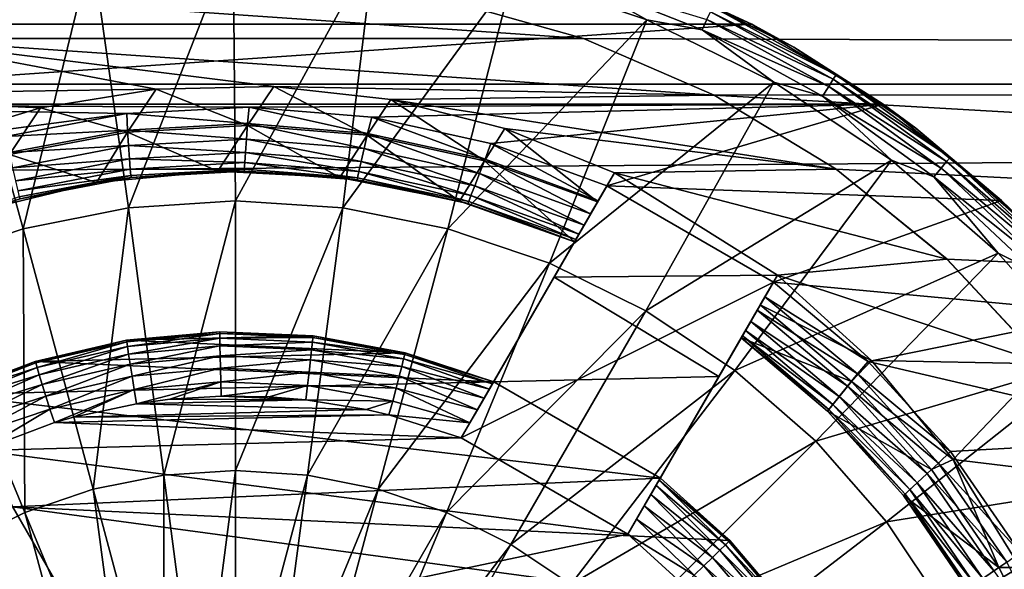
# Model space of a CAD drawing. Header units: metres. Extents: x -150 to 146, y -127 to 82.
# Tile 149 of 256: x 92.33 to 95.4, y 1.41 to 3.12. Entities that reach past the tile are written whole.
import ezdxf

# ---------------------------------------------------------------- set-up
doc = ezdxf.new("R2010")
doc.units = ezdxf.units.M
doc.layers.add('solid_ELLA_AP_WANNE_SW0001', color=7, linetype='CONTINUOUS')

msp = doc.modelspace()

# ---------------------------------------------------------------- linework, layer by layer
at = {"layer": 'solid_ELLA_AP_WANNE_SW0001'}
for points in [[(127.5, 4.845623, 22.48377), (-127.5, 4.845623, 22.48377), (-127.5, 2.92141, 22.813709)], [(127.5, 2.92141, 22.813709), (127.5, 4.845623, 22.48377), (-127.5, 2.92141, 22.813709)], [(127.5, 2.92141, -22.813709), (11.042191, 4.678637, -22.519112), (127.5, 4.845623, -22.48377)], [(127.5, 2.92141, -22.813709), (93.22084, 3.242488, -22.770294), (11.042191, 4.678637, -22.519112)], [(91.914833, 3.063482, -22.795065), (11.430765, 3.717098, -22.697647), (92.341255, 3.18254, -22.778749)], [(92.666168, 2.535707, -23.633198), (92.552261, 3.344318, -23.351336), (92.991936, 3.374148, -23.351336)], [(93, 2.557588, -23.633198), (92.666168, 2.535707, -23.633198), (92.991936, 3.374148, -23.351336)], [(93, 2.557588, -23.633198), (92.991936, 3.374148, -23.351336), (93.431755, 3.34642, -23.351336)], [(93.333832, 2.535707, -23.633198), (93, 2.557588, -23.633198), (93.431755, 3.34642, -23.351336)], [(93.333832, 2.535707, -23.633198), (93.431755, 3.34642, -23.351336), (93.864212, 3.261607, -23.351336)], [(92.338051, 2.47044, -23.633198), (92.120216, 3.257441, -23.351336), (92.552261, 3.344318, -23.351336)], [(92.666168, 2.535707, -23.633198), (92.338051, 2.47044, -23.633198), (92.552261, 3.344318, -23.351336)], [(94.173035, 3.297161, -23), (91.826965, 3.297161, -23), (91.390961, 3.108015, -23)], [(94.609032, 3.108016, -23), (94.173035, 3.297161, -23), (91.390961, 3.108015, -23)], [(94.329727, 3.237564, -23.165592), (94.173035, 3.297161, -23), (94.609032, 3.108016, -23)], [(92.338051, 2.47044, -23.633198), (92.021255, 2.362903, -23.633198), (92.120216, 3.257441, -23.351336)], [(93.661949, 2.47044, -23.633198), (93.333832, 2.535707, -23.633198), (93.864212, 3.261607, -23.351336)], [(93.661949, 2.47044, -23.633198), (93.864212, 3.261607, -23.351336), (94.281921, 3.121157, -23.351336)], [(94.055534, 3.248592, -23.328676), (94.281921, 3.121157, -23.351336), (93.864212, 3.261607, -23.351336)], [(127.5, 2.92141, -22.813709), (93.658722, 3.182544, -22.778749), (93.22084, 3.242488, -22.770294)], [(94.055534, 3.248592, -23.328676), (94.454369, 3.090683, -23.328676), (94.281921, 3.121157, -23.351336)], [(94.469368, 3.12257, -23.296721), (94.454369, 3.090683, -23.328676), (94.055534, 3.248592, -23.328676)], [(94.740334, 3.036648, -23.165592), (94.329727, 3.237564, -23.165592), (94.609032, 3.108016, -23)], [(94.487823, 3.161786, -23.21278), (94.329727, 3.237564, -23.165592), (94.740334, 3.036648, -23.165592)], [(91.914833, 3.063482, -22.795065), (92.341255, 3.18254, -22.778749), (91.91507, 3.063565, -22.099628)], [(94.08493, 3.063564, -22.099628), (91.91507, 3.063565, -22.099628), (92.341423, 3.182573, -22.082806)], [(92.341255, 3.18254, -22.778749), (92.341423, 3.182573, -22.082806), (91.91507, 3.063565, -22.099628)], [(94.08493, 3.063564, -22.099628), (92.341423, 3.182573, -22.082806), (93.658577, 3.182573, -22.082806)], [(93.658722, 3.182544, -22.778749), (94.08493, 3.063564, -22.099628), (93.658577, 3.182573, -22.082806)], [(93.658722, 3.182544, -22.778749), (94.085136, 3.06349, -22.795065), (94.08493, 3.063564, -22.099628)], [(127.5, 2.92141, -22.813709), (94.085136, 3.06349, -22.795065), (93.658722, 3.182544, -22.778749)], [(94.487823, 3.161786, -23.21278), (94.872368, 2.95038, -23.21278), (94.480736, 3.146727, -23.257345)], [(94.487823, 3.161786, -23.21278), (94.740334, 3.036648, -23.165592), (94.872368, 2.95038, -23.21278)], [(94.480736, 3.146727, -23.257345), (94.863449, 2.936328, -23.257345), (94.469368, 3.12257, -23.296721)], [(94.872368, 2.95038, -23.21278), (94.863449, 2.936328, -23.257345), (94.480736, 3.146727, -23.257345)], [(94.609032, 3.108016, -23), (91.390961, 3.108015, -23), (90.981079, 2.858467, -23)], [(95.018921, 2.858469, -23), (94.609032, 3.108016, -23), (90.981079, 2.858467, -23)], [(93.978745, 2.362903, -23.633198), (93.661949, 2.47044, -23.633198), (94.281921, 3.121157, -23.351336)], [(93.978745, 2.362903, -23.633198), (94.281921, 3.121157, -23.351336), (94.677765, 2.927465, -23.351336)], [(94.454369, 3.090683, -23.328676), (94.677765, 2.927465, -23.351336), (94.281921, 3.121157, -23.351336)], [(94.469368, 3.12257, -23.296721), (94.849144, 2.913787, -23.296721), (94.454369, 3.090683, -23.328676)], [(94.863449, 2.936328, -23.257345), (94.849144, 2.913787, -23.296721), (94.469368, 3.12257, -23.296721)], [(94.740334, 3.036648, -23.165592), (94.609032, 3.108016, -23), (95.018921, 2.858469, -23)], [(94.454369, 3.090683, -23.328676), (94.830261, 2.884032, -23.328676), (94.677765, 2.927465, -23.351336)], [(94.849144, 2.913787, -23.296721), (94.830261, 2.884032, -23.328676), (94.454369, 3.090683, -23.328676)], [(92.752098, 2.905285, -22.120995), (91.507896, 2.887235, -22.12336), (91.91507, 3.063565, -22.099628)], [(94.492104, 2.887234, -22.12336), (91.91507, 3.063565, -22.099628), (94.08493, 3.063564, -22.099628)], [(93.119011, 2.914069, -22.119839), (91.91507, 3.063565, -22.099628), (94.492104, 2.887234, -22.12336)], [(92.752098, 2.905285, -22.120995), (91.91507, 3.063565, -22.099628), (93.119011, 2.914069, -22.119839)], [(94.085136, 3.06349, -22.795065), (94.492104, 2.887234, -22.12336), (94.08493, 3.063564, -22.099628)], [(94.085136, 3.06349, -22.795065), (94.492317, 2.887126, -22.818075), (94.492104, 2.887234, -22.12336)], [(127.5, 2.92141, -22.813709), (94.492317, 2.887126, -22.818075), (94.085136, 3.06349, -22.795065)], [(95.121254, 2.783932, -23.165592), (94.740334, 3.036648, -23.165592), (95.018921, 2.858469, -23)], [(94.872368, 2.95038, -23.21278), (94.740334, 3.036648, -23.165592), (95.121254, 2.783932, -23.165592)], [(94.872368, 2.95038, -23.21278), (95.227386, 2.692446, -23.21278), (94.863449, 2.936328, -23.257345)], [(94.872368, 2.95038, -23.21278), (95.121254, 2.783932, -23.165592), (95.227386, 2.692446, -23.21278)], [(127.5, 2.92141, 22.813709), (-127.5, 2.92141, 22.813709), (-127.5, 0.976148, 22.979277)], [(127.5, 0.976148, 22.979277), (127.5, 2.92141, 22.813709), (-127.5, 0.976148, 22.979277)], [(94.278793, 2.214936, -23.633198), (93.978745, 2.362903, -23.633198), (94.677765, 2.927465, -23.351336)], [(94.278793, 2.214936, -23.633198), (94.677765, 2.927465, -23.351336), (95.044983, 2.683836, -23.351336)], [(127.5, 0.976148, -22.979277), (94.492317, 2.887126, -22.818075), (127.5, 2.92141, -22.813709)], [(94.830261, 2.884032, -23.328676), (95.044983, 2.683836, -23.351336), (94.677765, 2.927465, -23.351336)], [(94.863449, 2.936328, -23.257345), (95.216774, 2.679622, -23.257345), (94.849144, 2.913787, -23.296721)], [(95.227386, 2.692446, -23.21278), (95.216774, 2.679622, -23.257345), (94.863449, 2.936328, -23.257345)], [(92.391632, 2.847113, -22.128557), (91.507896, 2.887235, -22.12336), (92.752098, 2.905285, -22.120995)], [(92.04438, 2.741926, -22.141836), (91.507896, 2.887235, -22.12336), (92.391632, 2.847113, -22.128557)], [(92.391632, 2.847113, -22.128557), (92.752098, 2.905285, -22.120995), (92.663101, 2.771582, -22.315573)], [(92.752098, 2.905285, -22.120995), (93.037003, 2.791738, -22.315573), (92.663101, 2.771582, -22.315573)], [(92.752098, 2.905285, -22.120995), (93.119011, 2.914069, -22.119839), (93.037003, 2.791738, -22.315573)], [(93.119011, 2.914069, -22.119839), (93.410248, 2.761679, -22.315573), (93.037003, 2.791738, -22.315573)], [(93.119011, 2.914069, -22.119839), (94.492104, 2.887234, -22.12336), (93.483925, 2.872829, -22.125233)], [(93.119011, 2.914069, -22.119839), (93.483925, 2.872829, -22.125233), (93.410248, 2.761679, -22.315573)], [(93.483925, 2.872829, -22.125233), (94.492104, 2.887234, -22.12336), (94.872276, 2.656519, -22.152248)], [(94.492317, 2.887126, -22.818075), (94.872276, 2.656519, -22.152248), (94.492104, 2.887234, -22.12336)], [(94.492317, 2.887126, -22.818075), (94.872444, 2.656396, -22.846087), (94.872276, 2.656519, -22.152248)], [(127.5, 0.976148, -22.979277), (94.872444, 2.656396, -22.846087), (94.492317, 2.887126, -22.818075)], [(94.849144, 2.913787, -23.296721), (95.19976, 2.659051, -23.296721), (94.830261, 2.884032, -23.328676)], [(95.216774, 2.679622, -23.257345), (95.19976, 2.659051, -23.296721), (94.849144, 2.913787, -23.296721)], [(92.660683, 2.829576, -23), (90.981079, 2.858467, -23), (90.611946, 2.558599, -23)], [(93.042244, 2.849536, -23), (95.018921, 2.858469, -23), (90.981079, 2.858467, -23)], [(92.660683, 2.829576, -23), (93.042244, 2.849536, -23), (90.981079, 2.858467, -23)], [(93.042244, 2.849536, -23), (93.425171, 2.81804, -23), (95.018921, 2.858469, -23)], [(93.483925, 2.872829, -22.125233), (93.776108, 2.681945, -22.315573), (93.410248, 2.761679, -22.315573)], [(93.425171, 2.81804, -23), (93.796257, 2.736394, -23), (95.018921, 2.858469, -23)], [(93.483925, 2.872829, -22.125233), (94.872276, 2.656519, -22.152248), (93.839592, 2.782857, -22.13673)], [(93.483925, 2.872829, -22.125233), (93.839592, 2.782857, -22.13673), (93.776108, 2.681945, -22.315573)], [(93.796257, 2.736394, -23), (94.157272, 2.60446, -23), (95.018921, 2.858469, -23)], [(94.157272, 2.60446, -23), (95.388046, 2.558602, -23), (95.018921, 2.858469, -23)], [(94.830261, 2.884032, -23.328676), (95.177292, 2.631897, -23.328676), (95.044983, 2.683836, -23.351336)], [(95.19976, 2.659051, -23.296721), (95.177292, 2.631897, -23.328676), (94.830261, 2.884032, -23.328676)], [(95.121254, 2.783932, -23.165592), (95.018921, 2.858469, -23), (95.388046, 2.558602, -23)], [(92.283127, 2.758299, -23), (92.660683, 2.829576, -23), (90.611946, 2.558599, -23)], [(92.04438, 2.741926, -22.141836), (92.391632, 2.847113, -22.128557), (92.29525, 2.701574, -22.315573)], [(92.662613, 2.777822, -22.993185), (92.660683, 2.829576, -23), (92.283127, 2.758299, -23)], [(92.391632, 2.847113, -22.128557), (92.663101, 2.771582, -22.315573), (92.29525, 2.701574, -22.315573)], [(93.03743, 2.797986, -22.993185), (93.042244, 2.849536, -23), (92.660683, 2.829576, -23)], [(93.03743, 2.797986, -22.993185), (92.660683, 2.829576, -23), (92.662613, 2.777822, -22.993185)], [(93.411583, 2.767802, -22.993185), (93.042244, 2.849536, -23), (93.03743, 2.797986, -22.993185)], [(93.411583, 2.767802, -22.993185), (93.425171, 2.81804, -23), (93.042244, 2.849536, -23)], [(93.03743, 2.797986, -22.993185), (92.662613, 2.777822, -22.993185), (93.033928, 2.749745, -22.973179)], [(93.03743, 2.797986, -22.993185), (93.033928, 2.749745, -22.973179), (93.40094, 2.720569, -22.973179)], [(93.411583, 2.767802, -22.993185), (93.03743, 2.797986, -22.993185), (93.40094, 2.720569, -22.973179)], [(93.77832, 2.687813, -22.993185), (93.425171, 2.81804, -23), (93.411583, 2.767802, -22.993185)], [(93.77832, 2.687813, -22.993185), (93.796257, 2.736394, -23), (93.425171, 2.81804, -23)], [(92.662613, 2.777822, -22.993185), (92.283127, 2.758299, -23), (92.293861, 2.707672, -22.993185)], [(92.662613, 2.777822, -22.993185), (92.293861, 2.707672, -22.993185), (92.666298, 2.729633, -22.973179)], [(92.663101, 2.771582, -22.315573), (92.566055, 2.614229, -22.5), (92.29525, 2.701574, -22.315573)], [(92.663101, 2.771582, -22.315573), (92.944786, 2.649425, -22.5), (92.566055, 2.614229, -22.5)], [(92.662613, 2.777822, -22.993185), (92.666298, 2.729633, -22.973179), (93.033928, 2.749745, -22.973179)], [(93.037003, 2.791738, -22.315573), (92.944786, 2.649425, -22.5), (92.663101, 2.771582, -22.315573)], [(93.037003, 2.791738, -22.315573), (93.324661, 2.630037, -22.5), (92.944786, 2.649425, -22.5)], [(93.410248, 2.761679, -22.315573), (93.324661, 2.630037, -22.5), (93.037003, 2.791738, -22.315573)], [(93.411583, 2.767802, -22.993185), (93.40094, 2.720569, -22.973179), (93.760773, 2.642627, -22.973179)], [(93.77832, 2.687813, -22.993185), (93.411583, 2.767802, -22.993185), (93.760773, 2.642627, -22.973179)], [(93.839592, 2.782857, -22.13673), (94.128128, 2.553981, -22.315508), (93.776108, 2.681945, -22.315573)], [(93.839592, 2.782857, -22.13673), (94.872276, 2.656519, -22.152248), (94.180786, 2.645184, -22.153603)], [(93.839592, 2.782857, -22.13673), (94.180786, 2.645184, -22.153603), (94.128128, 2.553981, -22.315508)], [(95.465988, 2.483727, -23.165592), (95.121254, 2.783932, -23.165592), (95.388046, 2.558602, -23)], [(95.227386, 2.692446, -23.21278), (95.121254, 2.783932, -23.165592), (95.465988, 2.483727, -23.165592)], [(93.033928, 2.749745, -22.973179), (92.666298, 2.729633, -22.973179), (93.03083, 2.708329, -22.941347)], [(93.033928, 2.749745, -22.973179), (93.03083, 2.708329, -22.941347), (93.391701, 2.680031, -22.941347)], [(93.40094, 2.720569, -22.973179), (93.033928, 2.749745, -22.973179), (93.391701, 2.680031, -22.941347)], [(93.410248, 2.761679, -22.315573), (93.697853, 2.556462, -22.5), (93.324661, 2.630037, -22.5)], [(93.776108, 2.681945, -22.315573), (93.697853, 2.556462, -22.5), (93.410248, 2.761679, -22.315573)], [(94.130447, 2.557996, -22.992371), (93.796257, 2.736394, -23), (93.77832, 2.687813, -22.993185)], [(94.130447, 2.557996, -22.992371), (94.157272, 2.60446, -23), (93.796257, 2.736394, -23)], [(92.29525, 2.701574, -22.315573), (92.566055, 2.614229, -22.5), (92.196266, 2.525175, -22.5)], [(92.293861, 2.707672, -22.993185), (92.304657, 2.660592, -22.973179), (92.666298, 2.729633, -22.973179)], [(92.666298, 2.729633, -22.973179), (92.304657, 2.660592, -22.973179), (92.669403, 2.688253, -22.941347)], [(92.666298, 2.729633, -22.973179), (92.669403, 2.688253, -22.941347), (93.03083, 2.708329, -22.941347)], [(93.03083, 2.708329, -22.941347), (92.669403, 2.688253, -22.941347), (93.028427, 2.676565, -22.899864)], [(93.03083, 2.708329, -22.941347), (93.028427, 2.676565, -22.899864), (93.384583, 2.648945, -22.899864)], [(93.391701, 2.680031, -22.941347), (93.03083, 2.708329, -22.941347), (93.384583, 2.648945, -22.899864)], [(93.40094, 2.720569, -22.973179), (93.391701, 2.680031, -22.941347), (93.745575, 2.603865, -22.941347)], [(93.760773, 2.642627, -22.973179), (93.40094, 2.720569, -22.973179), (93.745575, 2.603865, -22.941347)], [(92.304657, 2.660592, -22.973179), (92.313889, 2.620162, -22.941347), (92.669403, 2.688253, -22.941347)], [(92.669403, 2.688253, -22.941347), (92.313889, 2.620162, -22.941347), (92.671768, 2.656516, -22.899864)], [(92.669403, 2.688253, -22.941347), (92.671768, 2.656516, -22.899864), (93.028427, 2.676565, -22.899864)], [(93.028427, 2.676565, -22.899864), (92.671768, 2.656516, -22.899864), (93.026993, 2.656624, -22.851561)], [(93.028427, 2.676565, -22.899864), (93.026993, 2.656624, -22.851561), (93.380203, 2.629415, -22.851561)], [(93.384583, 2.648945, -22.899864), (93.028427, 2.676565, -22.899864), (93.380203, 2.629415, -22.851561)], [(93.391701, 2.680031, -22.941347), (93.384583, 2.648945, -22.899864), (93.733887, 2.574145, -22.899864)], [(93.745575, 2.603865, -22.941347), (93.391701, 2.680031, -22.941347), (93.733887, 2.574145, -22.899864)], [(93.776108, 2.681945, -22.315573), (94.056671, 2.430214, -22.49995), (93.697853, 2.556462, -22.5)], [(93.77832, 2.687813, -22.993185), (93.760773, 2.642627, -22.973179), (94.106956, 2.517308, -22.973173)], [(93.776108, 2.681945, -22.315573), (94.128128, 2.553981, -22.315508), (94.056671, 2.430214, -22.49995)], [(94.130447, 2.557996, -22.992371), (93.77832, 2.687813, -22.993185), (94.106956, 2.517308, -22.973173)], [(94.556961, 2.029071, -23.633198), (94.278793, 2.214936, -23.633198), (95.044983, 2.683836, -23.351336)], [(94.556961, 2.029071, -23.633198), (95.044983, 2.683836, -23.351336), (95.377327, 2.394424, -23.351336)], [(95.177292, 2.631897, -23.328676), (95.377327, 2.394424, -23.351336), (95.044983, 2.683836, -23.351336)], [(95.216774, 2.679622, -23.257345), (95.535141, 2.380657, -23.257345), (95.19976, 2.659051, -23.296721)], [(95.227386, 2.692446, -23.21278), (95.547272, 2.39205, -23.21278), (95.216774, 2.679622, -23.257345)], [(95.547272, 2.39205, -23.21278), (95.535141, 2.380657, -23.257345), (95.216774, 2.679622, -23.257345)], [(95.227386, 2.692446, -23.21278), (95.465988, 2.483727, -23.165592), (95.547272, 2.39205, -23.21278)], [(92.313889, 2.620162, -22.941347), (92.320953, 2.589152, -22.899864), (92.671768, 2.656516, -22.899864)], [(92.671768, 2.656516, -22.899864), (92.320953, 2.589152, -22.899864), (92.673309, 2.636598, -22.851561)], [(92.566055, 2.614229, -22.5), (92.944786, 2.649425, -22.5), (92.675163, 2.630016, -22.799999)], [(92.671768, 2.656516, -22.899864), (92.673309, 2.636598, -22.851561), (93.026993, 2.656624, -22.851561)], [(93.026993, 2.656624, -22.851561), (92.673309, 2.636598, -22.851561), (92.675163, 2.630016, -22.799999)], [(93.026993, 2.656624, -22.851561), (92.675163, 2.630016, -22.799999), (93.027481, 2.649858, -22.799999)], [(92.944786, 2.649425, -22.5), (93.027481, 2.649858, -22.799999), (92.675163, 2.630016, -22.799999)], [(92.944786, 2.649425, -22.5), (93.324661, 2.630037, -22.5), (93.027481, 2.649858, -22.799999)], [(93.380203, 2.629415, -22.851561), (93.026993, 2.656624, -22.851561), (93.027481, 2.649858, -22.799999)], [(93.380203, 2.629415, -22.851561), (93.027481, 2.649858, -22.799999), (93.379311, 2.622713, -22.799999)], [(93.324661, 2.630037, -22.5), (93.379311, 2.622713, -22.799999), (93.027481, 2.649858, -22.799999)], [(93.384583, 2.648945, -22.899864), (93.380203, 2.629415, -22.851561), (93.726654, 2.555455, -22.851561)], [(93.733887, 2.574145, -22.899864), (93.384583, 2.648945, -22.899864), (93.726654, 2.555455, -22.851561)], [(93.760773, 2.642627, -22.973179), (93.745575, 2.603865, -22.941347), (94.086243, 2.481425, -22.941114)], [(94.106956, 2.517308, -22.973173), (93.760773, 2.642627, -22.973179), (94.086243, 2.481425, -22.941114)], [(94.128128, 2.553981, -22.315508), (94.180786, 2.645184, -22.153603), (93.992905, 2.319756, -22.190039)], [(94.689507, 2.326305, -22.189354), (93.992905, 2.319756, -22.190039), (94.180786, 2.645184, -22.153603)], [(94.180786, 2.645184, -22.153603), (94.872276, 2.656519, -22.152248), (95.21788, 2.375608, -22.184126)], [(94.689507, 2.326305, -22.189354), (94.180786, 2.645184, -22.153603), (95.21788, 2.375608, -22.184126)], [(94.872444, 2.656396, -22.846087), (95.21788, 2.375608, -22.184126), (94.872276, 2.656519, -22.152248)], [(94.872444, 2.656396, -22.846087), (95.217972, 2.375521, -22.876991), (95.21788, 2.375608, -22.184126)], [(127.5, 0.976148, -22.979277), (95.217972, 2.375521, -22.876991), (94.872444, 2.656396, -22.846087)], [(95.19976, 2.659051, -23.296721), (95.515678, 2.362381, -23.296721), (95.177292, 2.631897, -23.328676)], [(95.535141, 2.380657, -23.257345), (95.515678, 2.362381, -23.296721), (95.19976, 2.659051, -23.296721)], [(92.196266, 2.525175, -22.5), (92.566055, 2.614229, -22.5), (92.328606, 2.563539, -22.799999)], [(92.320953, 2.589152, -22.899864), (92.325424, 2.569694, -22.851561), (92.673309, 2.636598, -22.851561)], [(92.673309, 2.636598, -22.851561), (92.325424, 2.569694, -22.851561), (92.328606, 2.563539, -22.799999)], [(92.673309, 2.636598, -22.851561), (92.328606, 2.563539, -22.799999), (92.675163, 2.630016, -22.799999)], [(92.566055, 2.614229, -22.5), (92.675163, 2.630016, -22.799999), (92.328606, 2.563539, -22.799999)], [(93.324661, 2.630037, -22.5), (93.697853, 2.556462, -22.5), (93.379311, 2.622713, -22.799999)], [(93.380203, 2.629415, -22.851561), (93.379311, 2.622713, -22.799999), (93.724419, 2.549062, -22.799999)], [(93.697853, 2.556462, -22.5), (93.724419, 2.549062, -22.799999), (93.379311, 2.622713, -22.799999)], [(93.726654, 2.555455, -22.851561), (93.380203, 2.629415, -22.851561), (93.724419, 2.549062, -22.799999)], [(95.177292, 2.631897, -23.328676), (95.48999, 2.338257, -23.328676), (95.377327, 2.394424, -23.351336)], [(95.515678, 2.362381, -23.296721), (95.48999, 2.338257, -23.328676), (95.177292, 2.631897, -23.328676)], [(94.676888, 2.30446, -23), (94.157272, 2.60446, -23), (93.703583, 1.818645, -23)], [(93.730736, 1.865666, -22.992252), (93.703583, 1.818645, -23), (94.157272, 2.60446, -23)], [(93.754395, 1.906653, -22.972931), (93.730736, 1.865666, -22.992252), (94.157272, 2.60446, -23)], [(93.745575, 2.603865, -22.941347), (93.733887, 2.574145, -22.899864), (94.070114, 2.453496, -22.899857)], [(94.086243, 2.481425, -22.941114), (93.745575, 2.603865, -22.941347), (94.070114, 2.453496, -22.899857)], [(93.775169, 1.942636, -22.940779), (93.754395, 1.906653, -22.972931), (94.157272, 2.60446, -23)], [(93.791267, 1.970522, -22.899565), (93.775169, 1.942636, -22.940779), (94.157272, 2.60446, -23)], [(93.791267, 1.970522, -22.899565), (94.157272, 2.60446, -23), (94.130447, 2.557996, -22.992371)], [(94.676888, 2.30446, -23), (95.388046, 2.558602, -23), (94.157272, 2.60446, -23)], [(92.325424, 2.569694, -22.851561), (91.993958, 2.451607, -22.799999), (92.328606, 2.563539, -22.799999)], [(92.196266, 2.525175, -22.5), (92.328606, 2.563539, -22.799999), (91.993958, 2.451607, -22.799999)], [(92.775871, 1.702433, -23.836525), (92.666168, 2.535707, -23.633198), (93, 2.557588, -23.633198)], [(93, 1.717123, -23.836525), (92.775871, 1.702433, -23.836525), (93, 2.557588, -23.633198)], [(93, 1.717123, -23.836525), (93, 2.557588, -23.633198), (93.333832, 2.535707, -23.633198)], [(93.697853, 2.556462, -22.5), (94.056671, 2.430214, -22.49995), (93.724419, 2.549062, -22.799999)], [(93.726654, 2.555455, -22.851561), (93.724419, 2.549062, -22.799999), (94.056671, 2.430214, -22.799999)], [(94.056671, 2.430214, -22.49995), (94.056671, 2.430214, -22.799999), (93.724419, 2.549062, -22.799999)], [(93.733887, 2.574145, -22.899864), (93.726654, 2.555455, -22.851561), (94.060455, 2.436758, -22.853153)], [(94.060455, 2.436758, -22.853153), (93.726654, 2.555455, -22.851561), (94.056671, 2.430214, -22.799999)], [(94.070114, 2.453496, -22.899857), (93.733887, 2.574145, -22.899864), (94.060455, 2.436758, -22.853153)], [(93.800911, 1.987212, -22.853056), (93.791267, 1.970522, -22.899565), (94.130447, 2.557996, -22.992371)], [(93.804672, 1.993739, -22.799999), (93.800911, 1.987212, -22.853056), (94.130447, 2.557996, -22.992371)], [(93.804672, 1.993739, -22.799999), (94.130447, 2.557996, -22.992371), (94.106956, 2.517308, -22.973173)], [(94.128128, 2.553981, -22.315508), (93.992905, 2.319756, -22.190039), (94.056671, 2.430214, -22.49995)], [(94.676888, 2.30446, -23), (95.715073, 2.207923, -23), (95.388046, 2.558602, -23)], [(95.465988, 2.483727, -23.165592), (95.388046, 2.558602, -23), (95.715073, 2.207923, -23)], [(92.555573, 1.658613, -23.836525), (92.338051, 2.47044, -23.633198), (92.666168, 2.535707, -23.633198)], [(92.775871, 1.702433, -23.836525), (92.555573, 1.658613, -23.836525), (92.666168, 2.535707, -23.633198)], [(93.224129, 1.702433, -23.836525), (93, 1.717123, -23.836525), (93.333832, 2.535707, -23.633198)], [(93.224129, 1.702433, -23.836525), (93.333832, 2.535707, -23.633198), (93.661949, 2.47044, -23.633198)], [(93.804672, 1.993739, -22.799999), (94.106956, 2.517308, -22.973173), (94.086243, 2.481425, -22.941114)], [(92.342888, 1.586415, -23.836525), (92.021255, 2.362903, -23.633198), (92.338051, 2.47044, -23.633198)], [(92.555573, 1.658613, -23.836525), (92.342888, 1.586415, -23.836525), (92.338051, 2.47044, -23.633198)], [(93.444427, 1.658613, -23.836525), (93.224129, 1.702433, -23.836525), (93.661949, 2.47044, -23.633198)], [(93.444427, 1.658613, -23.836525), (93.661949, 2.47044, -23.633198), (93.978745, 2.362903, -23.633198)], [(93.804672, 1.993739, -22.799999), (94.086243, 2.481425, -22.941114), (94.070114, 2.453496, -22.899857)], [(93.804672, 1.993739, -22.221703), (94.070114, 2.453496, -22.899857), (94.060455, 2.436758, -22.853153)], [(94.070114, 2.453496, -22.899857), (93.804672, 1.993739, -22.221703), (93.804672, 1.993739, -22.799999)], [(93.992905, 2.319756, -22.190039), (93.804672, 1.993739, -22.221703), (94.060455, 2.436758, -22.853153)], [(93.992905, 2.319756, -22.190039), (94.060455, 2.436758, -22.853153), (94.056671, 2.430214, -22.799999)], [(93.992905, 2.319756, -22.190039), (94.056671, 2.430214, -22.799999), (94.056671, 2.430214, -22.49995)], [(94.808487, 1.808488, -23.633198), (94.556961, 2.029071, -23.633198), (95.377327, 2.394424, -23.351336)], [(94.808487, 1.808488, -23.633198), (95.377327, 2.394424, -23.351336), (95.669113, 2.064168, -23.351336)], [(95.48999, 2.338257, -23.328676), (95.669113, 2.064168, -23.351336), (95.377327, 2.394424, -23.351336)], [(94.689507, 2.326305, -22.189354), (95.21788, 2.375608, -22.184126), (95.521942, 2.049952, -22.216587)], [(95.521919, 2.049977, -22.908461), (95.521942, 2.049952, -22.216587), (95.21788, 2.375608, -22.184126)], [(95.217972, 2.375521, -22.876991), (95.521919, 2.049977, -22.908461), (95.21788, 2.375608, -22.184126)], [(127.5, 0.976148, -22.979277), (95.521919, 2.049977, -22.908461), (95.217972, 2.375521, -22.876991)], [(92.342888, 1.586415, -23.836525), (92.141441, 1.487072, -23.836525), (92.021255, 2.362903, -23.633198)], [(93.657112, 1.586415, -23.836525), (93.444427, 1.658613, -23.836525), (93.978745, 2.362903, -23.633198)], [(93.657112, 1.586415, -23.836525), (93.978745, 2.362903, -23.633198), (94.278793, 2.214936, -23.633198)], [(94.223198, 1.518645, -23), (94.676888, 2.30446, -23), (93.703583, 1.818645, -23)], [(94.507034, 2.010257, -22.220215), (93.804672, 1.993739, -22.221703), (93.992905, 2.319756, -22.190039)], [(94.507034, 2.010257, -22.220215), (93.992905, 2.319756, -22.190039), (94.689507, 2.326305, -22.189354)], [(94.650063, 2.257996, -22.992371), (94.676888, 2.30446, -23), (94.223198, 1.518645, -23)], [(94.507034, 2.010257, -22.220215), (94.689507, 2.326305, -22.189354), (94.576286, 2.130213, -22.499966)], [(94.689507, 2.326305, -22.189354), (94.635788, 2.233274, -22.348845), (94.576286, 2.130213, -22.499966)], [(94.982162, 2.059804, -22.215677), (94.635788, 2.233274, -22.348845), (94.689507, 2.326305, -22.189354)], [(94.650063, 2.257996, -22.992371), (94.97258, 2.056674, -23), (94.676888, 2.30446, -23)], [(94.676888, 2.30446, -23), (94.97258, 2.056674, -23), (95.715073, 2.207923, -23)], [(94.982162, 2.059804, -22.215677), (94.689507, 2.326305, -22.189354), (95.521942, 2.049952, -22.216587)], [(94.650063, 2.257996, -22.992371), (94.223198, 1.518645, -23), (94.626572, 2.217308, -22.973173)], [(94.938553, 2.017955, -22.993185), (94.650063, 2.257996, -22.992371), (94.626572, 2.217308, -22.973173)], [(94.938553, 2.017955, -22.993185), (94.97258, 2.056674, -23), (94.650063, 2.257996, -22.992371)], [(93.858559, 1.487072, -23.836525), (93.657112, 1.586415, -23.836525), (94.278793, 2.214936, -23.633198)], [(93.858559, 1.487072, -23.836525), (94.278793, 2.214936, -23.633198), (94.556961, 2.029071, -23.633198)], [(94.626572, 2.217308, -22.973173), (94.223198, 1.518645, -23), (94.605858, 2.181425, -22.941114)], [(94.91967, 1.994537, -22.348852), (94.576286, 2.130213, -22.499966), (94.635788, 2.233274, -22.348845)], [(94.908195, 1.98016, -22.973179), (94.626572, 2.217308, -22.973173), (94.605858, 2.181425, -22.941114)], [(94.938553, 2.017955, -22.993185), (94.626572, 2.217308, -22.973173), (94.908195, 1.98016, -22.973179)], [(94.982162, 2.059804, -22.215677), (94.91967, 1.994537, -22.348852), (94.635788, 2.233274, -22.348845)], [(94.605858, 2.181425, -22.941114), (94.223198, 1.518645, -23), (94.589729, 2.153496, -22.899857)], [(94.882225, 1.947621, -22.941347), (94.605858, 2.181425, -22.941114), (94.589729, 2.153496, -22.899857)], [(94.908195, 1.98016, -22.973179), (94.605858, 2.181425, -22.941114), (94.882225, 1.947621, -22.941347)], [(94.97258, 2.056674, -23), (95.989975, 1.819252, -23), (95.715073, 2.207923, -23)], [(92.949867, 2.149415, -22.207186), (92.659538, 2.122872, -22.20974), (92.659683, 2.122895, -22.799999)], [(93.241043, 2.136446, -22.208437), (92.659538, 2.122872, -22.20974), (92.949867, 2.149415, -22.207186)], [(92.950241, 2.149424, -22.799999), (92.659683, 2.122895, -22.799999), (92.660477, 2.117944, -22.844503)], [(92.949867, 2.149415, -22.207186), (92.659683, 2.122895, -22.799999), (92.950241, 2.149424, -22.799999)], [(92.950356, 2.144411, -22.844503), (92.950241, 2.149424, -22.799999), (92.660477, 2.117944, -22.844503)], [(93.241043, 2.136446, -22.208437), (92.949867, 2.149415, -22.207186), (92.950241, 2.149424, -22.799999)], [(93.241714, 2.136369, -22.799999), (92.950241, 2.149424, -22.799999), (92.950356, 2.144411, -22.844503)], [(93.241043, 2.136446, -22.208437), (92.950241, 2.149424, -22.799999), (93.241714, 2.136369, -22.799999)], [(94.250351, 1.565667, -22.992252), (94.589729, 2.153496, -22.899857), (94.223198, 1.518645, -23)], [(94.250351, 1.565667, -22.992252), (94.58007, 2.136758, -22.853151), (94.589729, 2.153496, -22.899857)], [(94.862328, 1.922637, -22.899864), (94.589729, 2.153496, -22.899857), (94.58007, 2.136758, -22.853151)], [(94.882225, 1.947621, -22.941347), (94.589729, 2.153496, -22.899857), (94.862328, 1.922637, -22.899864)], [(92.659683, 2.122895, -22.799999), (92.375389, 2.057271, -22.799999), (92.376846, 2.052473, -22.844503)], [(92.375404, 2.057274, -22.215912), (92.375389, 2.057271, -22.799999), (92.659683, 2.122895, -22.799999)], [(92.659538, 2.122872, -22.20974), (92.375404, 2.057274, -22.215912), (92.659683, 2.122895, -22.799999)], [(93.527725, 2.084227, -22.213398), (92.375404, 2.057274, -22.215912), (92.659538, 2.122872, -22.20974)], [(92.660477, 2.117944, -22.844503), (92.659683, 2.122895, -22.799999), (92.376846, 2.052473, -22.844503)], [(93.527725, 2.084227, -22.213398), (92.659538, 2.122872, -22.20974), (93.241043, 2.136446, -22.208437)], [(92.950356, 2.144411, -22.844503), (92.660477, 2.117944, -22.844503), (92.662819, 2.103339, -22.886776)], [(92.950699, 2.129623, -22.886776), (92.950356, 2.144411, -22.844503), (92.662819, 2.103339, -22.886776)], [(92.950699, 2.129623, -22.886776), (92.662819, 2.103339, -22.886776), (92.666588, 2.079812, -22.924698)], [(92.951248, 2.105802, -22.924698), (92.950699, 2.129623, -22.886776), (92.666588, 2.079812, -22.924698)], [(93.24115, 2.131387, -22.844503), (92.950356, 2.144411, -22.844503), (92.950699, 2.129623, -22.886776)], [(93.24115, 2.131387, -22.844503), (93.241714, 2.136369, -22.799999), (92.950356, 2.144411, -22.844503)], [(93.239487, 2.116688, -22.886776), (93.24115, 2.131387, -22.844503), (92.950699, 2.129623, -22.886776)], [(93.239487, 2.116688, -22.886776), (92.950699, 2.129623, -22.886776), (92.951248, 2.105802, -22.924698)], [(93.527512, 2.07911, -22.844503), (93.24115, 2.131387, -22.844503), (93.239487, 2.116688, -22.886776)], [(93.527725, 2.084227, -22.213398), (93.241043, 2.136446, -22.208437), (93.241714, 2.136369, -22.799999)], [(93.52874, 2.08397, -22.799999), (93.241714, 2.136369, -22.799999), (93.24115, 2.131387, -22.844503)], [(93.527512, 2.07911, -22.844503), (93.52874, 2.08397, -22.799999), (93.24115, 2.131387, -22.844503)], [(93.527725, 2.084227, -22.213398), (93.241714, 2.136369, -22.799999), (93.52874, 2.08397, -22.799999)], [(94.250351, 1.565667, -22.992252), (94.576286, 2.130213, -22.799994), (94.58007, 2.136758, -22.853151)], [(94.27401, 1.606655, -22.972929), (94.576286, 2.130213, -22.799994), (94.250351, 1.565667, -22.992252)], [(94.294792, 1.64264, -22.940775), (94.576286, 2.130213, -22.799994), (94.27401, 1.606655, -22.972929)], [(94.294792, 1.64264, -22.940775), (94.576286, 2.130213, -22.499966), (94.576286, 2.130213, -22.799994)], [(94.31089, 1.670525, -22.899557), (94.576286, 2.130213, -22.499966), (94.294792, 1.64264, -22.940775)], [(94.507034, 2.010257, -22.220215), (94.576286, 2.130213, -22.499966), (94.31089, 1.670525, -22.899557)], [(94.849762, 1.907029, -22.851561), (94.58007, 2.136758, -22.853151), (94.576286, 2.130213, -22.799994)], [(94.849762, 1.907029, -22.851561), (94.576286, 2.130213, -22.799994), (94.845596, 1.901648, -22.799999)], [(94.845589, 1.901657, -22.500015), (94.845596, 1.901648, -22.799999), (94.576286, 2.130213, -22.799994)], [(94.576286, 2.130213, -22.499966), (94.845589, 1.901657, -22.500015), (94.576286, 2.130213, -22.799994)], [(94.91967, 1.994537, -22.348852), (94.845589, 1.901657, -22.500015), (94.576286, 2.130213, -22.499966)], [(94.862328, 1.922637, -22.899864), (94.58007, 2.136758, -22.853151), (94.849762, 1.907029, -22.851561)], [(92.660477, 2.117944, -22.844503), (92.376846, 2.052473, -22.844503), (92.381142, 2.038319, -22.886776)], [(92.662819, 2.103339, -22.886776), (92.660477, 2.117944, -22.844503), (92.381142, 2.038319, -22.886776)], [(92.662819, 2.103339, -22.886776), (92.381142, 2.038319, -22.886776), (92.388069, 2.015519, -22.924698)], [(92.666588, 2.079812, -22.924698), (92.662819, 2.103339, -22.886776), (92.388069, 2.015519, -22.924698)], [(92.951248, 2.105802, -22.924698), (92.666588, 2.079812, -22.924698), (92.6716, 2.048542, -22.956366)], [(92.951981, 2.074142, -22.956366), (92.951248, 2.105802, -22.924698), (92.6716, 2.048542, -22.956366)], [(93.236809, 2.093012, -22.924698), (93.239487, 2.116688, -22.886776), (92.951248, 2.105802, -22.924698)], [(93.236809, 2.093012, -22.924698), (92.951248, 2.105802, -22.924698), (92.951981, 2.074142, -22.956366)], [(93.233253, 2.061544, -22.956366), (93.236809, 2.093012, -22.924698), (92.951981, 2.074142, -22.956366)], [(93.518013, 2.041677, -22.924698), (93.236809, 2.093012, -22.924698), (93.233253, 2.061544, -22.956366)], [(93.523872, 2.064772, -22.886776), (93.239487, 2.116688, -22.886776), (93.236809, 2.093012, -22.924698)], [(93.518013, 2.041677, -22.924698), (93.523872, 2.064772, -22.886776), (93.236809, 2.093012, -22.924698)], [(93.523872, 2.064772, -22.886776), (93.527512, 2.07911, -22.844503), (93.239487, 2.116688, -22.886776)], [(92.375404, 2.057274, -22.215912), (93.804672, 1.993739, -22.221703), (92.102867, 1.953881, -22.225243)], [(92.375404, 2.057274, -22.215912), (92.102867, 1.953881, -22.225243), (92.375389, 2.057271, -22.799999)], [(92.375389, 2.057271, -22.799999), (92.102867, 1.953881, -22.799999), (92.106651, 1.947326, -22.853218)], [(92.102867, 1.953881, -22.225243), (92.102867, 1.953881, -22.799999), (92.375389, 2.057271, -22.799999)], [(92.376846, 2.052473, -22.844503), (92.375389, 2.057271, -22.799999), (92.106651, 1.947326, -22.853218)], [(93.527725, 2.084227, -22.213398), (93.804672, 1.993739, -22.221703), (92.375404, 2.057274, -22.215912)], [(92.666588, 2.079812, -22.924698), (92.388069, 2.015519, -22.924698), (92.39727, 1.985216, -22.956366)], [(92.6716, 2.048542, -22.956366), (92.666588, 2.079812, -22.924698), (92.39727, 1.985216, -22.956366)], [(92.951981, 2.074142, -22.956366), (92.6716, 2.048542, -22.956366), (92.677605, 2.011099, -22.980194)], [(92.952866, 2.036231, -22.980194), (92.951981, 2.074142, -22.956366), (92.677605, 2.011099, -22.980194)], [(93.233253, 2.061544, -22.956366), (92.951981, 2.074142, -22.956366), (92.952866, 2.036231, -22.980194)], [(93.228989, 2.023864, -22.980194), (93.233253, 2.061544, -22.956366), (92.952866, 2.036231, -22.980194)], [(93.510223, 2.010981, -22.956366), (93.233253, 2.061544, -22.956366), (93.228989, 2.023864, -22.980194)], [(93.510223, 2.010981, -22.956366), (93.518013, 2.041677, -22.924698), (93.233253, 2.061544, -22.956366)], [(93.518013, 2.041677, -22.924698), (93.791267, 1.970522, -22.899565), (93.523872, 2.064772, -22.886776)], [(93.523872, 2.064772, -22.886776), (93.800911, 1.987212, -22.853056), (93.527512, 2.07911, -22.844503)], [(93.523872, 2.064772, -22.886776), (93.791267, 1.970522, -22.899565), (93.800911, 1.987212, -22.853056)], [(93.527512, 2.07911, -22.844503), (93.804672, 1.993739, -22.799999), (93.52874, 2.08397, -22.799999)], [(93.527512, 2.07911, -22.844503), (93.800911, 1.987212, -22.853056), (93.804672, 1.993739, -22.799999)], [(93.527725, 2.084227, -22.213398), (93.804672, 1.993739, -22.799999), (93.804672, 1.993739, -22.221703)], [(93.527725, 2.084227, -22.213398), (93.52874, 2.08397, -22.799999), (93.804672, 1.993739, -22.799999)], [(95.029068, 1.556961, -23.633198), (94.808487, 1.808488, -23.633198), (95.669113, 2.064168, -23.351336)], [(94.982162, 2.059804, -22.215677), (95.236893, 1.751955, -22.242071), (94.91967, 1.994537, -22.348852)], [(94.982162, 2.059804, -22.215677), (95.521942, 2.049952, -22.216587), (95.236893, 1.751955, -22.242071)], [(95.029068, 1.556961, -23.633198), (95.669113, 2.064168, -23.351336), (95.915268, 1.698862, -23.351336)], [(92.381142, 2.038319, -22.886776), (92.376846, 2.052473, -22.844503), (92.106651, 1.947326, -22.853218)], [(92.381142, 2.038319, -22.886776), (92.106651, 1.947326, -22.853218), (92.116264, 1.930672, -22.899803)], [(92.388069, 2.015519, -22.924698), (92.381142, 2.038319, -22.886776), (92.116264, 1.930672, -22.899803)], [(92.6716, 2.048542, -22.956366), (92.39727, 1.985216, -22.956366), (92.408287, 1.948931, -22.980194)], [(92.677605, 2.011099, -22.980194), (92.6716, 2.048542, -22.956366), (92.408287, 1.948931, -22.980194)], [(92.952866, 2.036231, -22.980194), (92.677605, 2.011099, -22.980194), (92.684296, 1.96936, -22.994986)], [(92.953842, 1.99397, -22.994986), (92.952866, 2.036231, -22.980194), (92.684296, 1.96936, -22.994986)], [(93.228989, 2.023864, -22.980194), (92.952866, 2.036231, -22.980194), (92.953842, 1.99397, -22.994986)], [(93.510223, 2.010981, -22.956366), (93.775169, 1.942636, -22.940779), (93.518013, 2.041677, -22.924698)], [(93.518013, 2.041677, -22.924698), (93.775169, 1.942636, -22.940779), (93.791267, 1.970522, -22.899565)], [(94.045319, 1.362285, -23.836525), (93.858559, 1.487072, -23.836525), (94.556961, 2.029071, -23.633198)], [(94.045319, 1.362285, -23.836525), (94.556961, 2.029071, -23.633198), (94.808487, 1.808488, -23.633198)], [(94.938553, 2.017955, -22.993185), (95.228447, 1.776663, -23), (94.97258, 2.056674, -23)], [(94.97258, 2.056674, -23), (95.228447, 1.776663, -23), (95.989975, 1.819252, -23)], [(95.236893, 1.751955, -22.242071), (95.521942, 2.049952, -22.216587), (95.778366, 1.68617, -22.247158)], [(92.388069, 2.015519, -22.924698), (92.116264, 1.930672, -22.899803), (92.132317, 1.90287, -22.940998)], [(92.39727, 1.985216, -22.956366), (92.388069, 2.015519, -22.924698), (92.132317, 1.90287, -22.940998)], [(92.677605, 2.011099, -22.980194), (92.408287, 1.948931, -22.980194), (92.420563, 1.908481, -22.994986)], [(92.684296, 1.96936, -22.994986), (92.677605, 2.011099, -22.980194), (92.420563, 1.908481, -22.994986)], [(93.224236, 1.981859, -22.994986), (93.228989, 2.023864, -22.980194), (92.953842, 1.99397, -22.994986)], [(93.5009, 1.974224, -22.980194), (93.228989, 2.023864, -22.980194), (93.224236, 1.981859, -22.994986)], [(93.5009, 1.974224, -22.980194), (93.510223, 2.010981, -22.956366), (93.228989, 2.023864, -22.980194)], [(93.5009, 1.974224, -22.980194), (93.754395, 1.906653, -22.972931), (93.510223, 2.010981, -22.956366)], [(93.510223, 2.010981, -22.956366), (93.754395, 1.906653, -22.972931), (93.775169, 1.942636, -22.940779)], [(94.507034, 2.010257, -22.220215), (94.324287, 1.693739, -22.24658), (93.804672, 1.993739, -22.221703)], [(94.507034, 2.010257, -22.220215), (94.31089, 1.670525, -22.899557), (94.320526, 1.687214, -22.853052)], [(94.507034, 2.010257, -22.220215), (94.320526, 1.687214, -22.853052), (94.324287, 1.693739, -22.799999)], [(94.507034, 2.010257, -22.220215), (94.324287, 1.693739, -22.799999), (94.324287, 1.693739, -22.24658)], [(95.191193, 1.74034, -22.993185), (94.938553, 2.017955, -22.993185), (94.908195, 1.98016, -22.973179)], [(95.191193, 1.74034, -22.993185), (95.228447, 1.776663, -23), (94.938553, 2.017955, -22.993185)], [(94.324287, 1.693739, -22.24658), (92.102867, 1.953881, -22.225243), (93.804672, 1.993739, -22.221703)], [(92.39727, 1.985216, -22.956366), (92.132317, 1.90287, -22.940998), (92.152985, 1.867067, -22.973083)], [(92.408287, 1.948931, -22.980194), (92.39727, 1.985216, -22.956366), (92.152985, 1.867067, -22.973083)], [(92.684296, 1.96936, -22.994986), (92.420563, 1.908481, -22.994986), (92.435646, 1.86638, -23)], [(92.684296, 1.96936, -22.994986), (92.435646, 1.86638, -23), (92.494835, 1.88333, -23)], [(92.684296, 1.96936, -22.994986), (92.494835, 1.88333, -23), (92.691284, 1.925408, -23)], [(92.953842, 1.99397, -22.994986), (92.684296, 1.96936, -22.994986), (92.691284, 1.925408, -23)], [(92.953842, 1.99397, -22.994986), (92.691284, 1.925408, -23), (92.795006, 1.939067, -23)], [(92.953842, 1.99397, -22.994986), (92.795006, 1.939067, -23), (92.95491, 1.949193, -23)], [(93.224236, 1.981859, -22.994986), (92.953842, 1.99397, -22.994986), (92.95491, 1.949193, -23)], [(93.224236, 1.981859, -22.994986), (92.95491, 1.949193, -23), (93.104485, 1.947071, -23)], [(93.224236, 1.981859, -22.994986), (93.104485, 1.947071, -23), (93.21917, 1.937648, -23)], [(93.490501, 1.93325, -22.994986), (93.224236, 1.981859, -22.994986), (93.21917, 1.937648, -23)], [(93.490501, 1.93325, -22.994986), (93.5009, 1.974224, -22.980194), (93.224236, 1.981859, -22.994986)], [(93.490501, 1.93325, -22.994986), (93.730736, 1.865666, -22.992252), (93.5009, 1.974224, -22.980194)], [(93.5009, 1.974224, -22.980194), (93.730736, 1.865666, -22.992252), (93.754395, 1.906653, -22.972931)], [(95.169075, 1.720001, -22.348852), (94.845589, 1.901657, -22.500015), (94.91967, 1.994537, -22.348852)], [(95.155609, 1.70751, -22.973179), (94.908195, 1.98016, -22.973179), (94.882225, 1.947621, -22.941347)], [(95.191193, 1.74034, -22.993185), (94.908195, 1.98016, -22.973179), (95.155609, 1.70751, -22.973179)], [(95.236893, 1.751955, -22.242071), (95.169075, 1.720001, -22.348852), (94.91967, 1.994537, -22.348852)], [(94.324287, 1.693739, -22.24658), (92.304977, 1.60382, -22.253244), (92.102867, 1.953881, -22.225243)], [(92.408287, 1.948931, -22.980194), (92.152985, 1.867067, -22.973083), (92.17646, 1.826408, -22.992336)], [(92.420563, 1.908481, -22.994986), (92.408287, 1.948931, -22.980194), (92.17646, 1.826408, -22.992336)], [(93.21917, 1.937648, -23), (92.795006, 1.939067, -23), (92.691284, 1.925408, -23)], [(93.407143, 1.906925, -23), (93.21917, 1.937648, -23), (92.691284, 1.925408, -23)], [(93.21917, 1.937648, -23), (92.95491, 1.949193, -23), (92.795006, 1.939067, -23)], [(93.21917, 1.937648, -23), (93.104485, 1.947071, -23), (92.95491, 1.949193, -23)], [(93.490501, 1.93325, -22.994986), (93.21917, 1.937648, -23), (93.407143, 1.906925, -23)], [(95.125122, 1.679238, -22.941347), (94.882225, 1.947621, -22.941347), (94.862328, 1.922637, -22.899864)], [(95.155609, 1.70751, -22.973179), (94.882225, 1.947621, -22.941347), (95.125122, 1.679238, -22.941347)], [(92.420563, 1.908481, -22.994986), (92.17646, 1.826408, -22.992336), (92.203346, 1.779844, -23)], [(92.420563, 1.908481, -22.994986), (92.203346, 1.779844, -23), (92.435646, 1.86638, -23)], [(93.407143, 1.906925, -23), (92.691284, 1.925408, -23), (92.494835, 1.88333, -23)], [(93.477371, 1.890489, -23), (93.407143, 1.906925, -23), (92.494835, 1.88333, -23)], [(93.490501, 1.93325, -22.994986), (93.407143, 1.906925, -23), (93.477371, 1.890489, -23)], [(93.490501, 1.93325, -22.994986), (93.477371, 1.890489, -23), (93.730736, 1.865666, -22.992252)], [(95.087036, 1.643975, -22.851561), (94.849762, 1.907029, -22.851561), (94.845596, 1.901648, -22.799999)], [(95.101761, 1.657531, -22.899864), (94.862328, 1.922637, -22.899864), (94.849762, 1.907029, -22.851561)], [(95.101761, 1.657531, -22.899864), (94.849762, 1.907029, -22.851561), (95.087036, 1.643975, -22.851561)], [(95.125122, 1.679238, -22.941347), (94.862328, 1.922637, -22.899864), (95.101761, 1.657531, -22.899864)], [(93.477371, 1.890489, -23), (92.494835, 1.88333, -23), (92.435646, 1.86638, -23)], [(93.703583, 1.818645, -23), (93.477371, 1.890489, -23), (92.435646, 1.86638, -23)], [(93.730736, 1.865666, -22.992252), (93.477371, 1.890489, -23), (93.703583, 1.818645, -23)], [(94.845589, 1.901657, -22.500015), (95.082108, 1.63931, -22.500002), (94.845596, 1.901648, -22.799999)], [(95.169075, 1.720001, -22.348852), (95.082108, 1.63931, -22.500002), (94.845589, 1.901657, -22.500015)], [(95.087036, 1.643975, -22.851561), (94.845596, 1.901648, -22.799999), (95.082115, 1.639295, -22.799999)], [(95.082108, 1.63931, -22.500002), (95.082115, 1.639295, -22.799999), (94.845596, 1.901648, -22.799999)], [(93.703583, 1.818645, -23), (92.435646, 1.86638, -23), (92.203346, 1.779844, -23)], [(94.223198, 1.518645, -23), (93.703583, 1.818645, -23), (92.203346, 1.779844, -23)], [(95.228447, 1.776663, -23), (95.446335, 1.461417, -23), (95.989975, 1.819252, -23)], [(94.214188, 1.214189, -23.836525), (94.045319, 1.362285, -23.836525), (94.808487, 1.808488, -23.633198)], [(94.214188, 1.214189, -23.836525), (94.808487, 1.808488, -23.633198), (95.029068, 1.556961, -23.633198)], [(94.223198, 1.518645, -23), (92.203346, 1.779844, -23), (92.556259, 1.168586, -23)], [(92.531845, 1.210874, -22.638309), (92.556259, 1.168586, -23), (92.203346, 1.779844, -23)], [(92.304977, 1.60382, -22.253244), (92.507385, 1.253228, -22.275738), (92.203346, 1.779844, -23)], [(92.531845, 1.210874, -22.638309), (92.203346, 1.779844, -23), (92.507385, 1.253228, -22.275738)], [(95.236893, 1.751955, -22.242071), (95.379547, 1.414587, -22.348852), (95.169075, 1.720001, -22.348852)], [(95.191193, 1.74034, -22.993185), (95.446335, 1.461417, -23), (95.228447, 1.776663, -23)], [(95.236893, 1.751955, -22.242071), (95.778366, 1.68617, -22.247158), (95.446251, 1.414505, -22.266079)], [(95.236893, 1.751955, -22.242071), (95.446251, 1.414505, -22.266079), (95.379547, 1.414587, -22.348852)], [(95.379547, 1.414587, -22.348852), (95.082108, 1.63931, -22.500002), (95.169075, 1.720001, -22.348852)], [(95.404411, 1.43141, -22.993185), (95.191193, 1.74034, -22.993185), (95.155609, 1.70751, -22.973179)], [(95.404411, 1.43141, -22.993185), (95.446335, 1.461417, -23), (95.191193, 1.74034, -22.993185)], [(94.541145, 1.499124, -22.260542), (92.304977, 1.60382, -22.253244), (94.324287, 1.693739, -22.24658)], [(92.775871, 1.702433, -23.836525), (92.777115, 0.83181, -23.959162), (92.555573, 1.658613, -23.836525)], [(93, 1.717123, -23.836525), (92.887596, 0.853786, -23.959162), (92.775871, 1.702433, -23.836525)], [(92.775871, 1.702433, -23.836525), (92.887596, 0.853786, -23.959162), (92.777115, 0.83181, -23.959162)], [(93, 1.717123, -23.836525), (93, 0.861153, -23.959162), (92.887596, 0.853786, -23.959162)], [(93.224129, 1.702433, -23.836525), (93, 0.861153, -23.959162), (93, 1.717123, -23.836525)], [(93.224129, 1.702433, -23.836525), (93.112404, 0.853786, -23.959162), (93, 0.861153, -23.959162)], [(93.444427, 1.658613, -23.836525), (93.112404, 0.853786, -23.959162), (93.224129, 1.702433, -23.836525)], [(94.320526, 1.687214, -22.853052), (94.541214, 1.499052, -22.799999), (94.324287, 1.693739, -22.799999)], [(94.324287, 1.693739, -22.24658), (94.324287, 1.693739, -22.799999), (94.541214, 1.499052, -22.799999)], [(94.541145, 1.499124, -22.260542), (94.324287, 1.693739, -22.24658), (94.541214, 1.499052, -22.799999)], [(95.214935, 1.278794, -23.633198), (95.029068, 1.556961, -23.633198), (95.915268, 1.698862, -23.351336)], [(95.364388, 1.404253, -22.973179), (95.155609, 1.70751, -22.973179), (95.125122, 1.679238, -22.941347)], [(95.404411, 1.43141, -22.993185), (95.155609, 1.70751, -22.973179), (95.364388, 1.404253, -22.973179)], [(95.214935, 1.278794, -23.633198), (95.915268, 1.698862, -23.351336), (96.111435, 1.305345, -23.351336)], [(92.555573, 1.658613, -23.836525), (92.670448, 0.795602, -23.959162), (92.342888, 1.586415, -23.836525)], [(92.555573, 1.658613, -23.836525), (92.777115, 0.83181, -23.959162), (92.670448, 0.795602, -23.959162)], [(93.444427, 1.658613, -23.836525), (93.222885, 0.83181, -23.959162), (93.112404, 0.853786, -23.959162)], [(93.657112, 1.586415, -23.836525), (93.222885, 0.83181, -23.959162), (93.444427, 1.658613, -23.836525)], [(94.31089, 1.670525, -22.899557), (94.294792, 1.64264, -22.940775), (94.509933, 1.46863, -22.924698)], [(94.320526, 1.687214, -22.853052), (94.31089, 1.670525, -22.899557), (94.527016, 1.485243, -22.886776)], [(94.31089, 1.670525, -22.899557), (94.509933, 1.46863, -22.924698), (94.527016, 1.485243, -22.886776)], [(94.320526, 1.687214, -22.853052), (94.537621, 1.495556, -22.844503), (94.541214, 1.499052, -22.799999)], [(94.320526, 1.687214, -22.853052), (94.527016, 1.485243, -22.886776), (94.537621, 1.495556, -22.844503)], [(95.33007, 1.380863, -22.941347), (95.125122, 1.679238, -22.941347), (95.101761, 1.657531, -22.899864)], [(95.364388, 1.404253, -22.973179), (95.125122, 1.679238, -22.941347), (95.33007, 1.380863, -22.941347)], [(94.294792, 1.64264, -22.940775), (94.27401, 1.606655, -22.972929), (94.487236, 1.446549, -22.956366)], [(94.294792, 1.64264, -22.940775), (94.487236, 1.446549, -22.956366), (94.509933, 1.46863, -22.924698)], [(95.082108, 1.63931, -22.500002), (95.281639, 1.347828, -22.499996), (95.082115, 1.639295, -22.799999)], [(95.379547, 1.414587, -22.348852), (95.281639, 1.347828, -22.499996), (95.082108, 1.63931, -22.500002)], [(95.287209, 1.351691, -22.851561), (95.087036, 1.643975, -22.851561), (95.082115, 1.639295, -22.799999)], [(95.287209, 1.351691, -22.851561), (95.082115, 1.639295, -22.799999), (95.281639, 1.347817, -22.799999)], [(95.281639, 1.347828, -22.499996), (95.281639, 1.347817, -22.799999), (95.082115, 1.639295, -22.799999)], [(95.303757, 1.362903, -22.899864), (95.101761, 1.657531, -22.899864), (95.087036, 1.643975, -22.851561)], [(95.303757, 1.362903, -22.899864), (95.087036, 1.643975, -22.851561), (95.287209, 1.351691, -22.851561)], [(95.33007, 1.380863, -22.941347), (95.101761, 1.657531, -22.899864), (95.303757, 1.362903, -22.899864)], [(94.729668, 1.277005, -22.274387), (92.507385, 1.253228, -22.275738), (92.304977, 1.60382, -22.253244)], [(94.729668, 1.277005, -22.274387), (92.304977, 1.60382, -22.253244), (94.541145, 1.499124, -22.260542)], [(94.27401, 1.606655, -22.972929), (94.250351, 1.565667, -22.992252), (94.460052, 1.420109, -22.980194)], [(94.27401, 1.606655, -22.972929), (94.460052, 1.420109, -22.980194), (94.487236, 1.446549, -22.956366)], [(92.342888, 1.586415, -23.836525), (92.56942, 0.74578, -23.959162), (92.141441, 1.487072, -23.836525)], [(92.342888, 1.586415, -23.836525), (92.670448, 0.795602, -23.959162), (92.56942, 0.74578, -23.959162)], [(93.657112, 1.586415, -23.836525), (93.329552, 0.795602, -23.959162), (93.222885, 0.83181, -23.959162)], [(93.858559, 1.487072, -23.836525), (93.329552, 0.795602, -23.959162), (93.657112, 1.586415, -23.836525)], [(94.250351, 1.565667, -22.992252), (94.223198, 1.518645, -23), (94.429749, 1.390635, -22.994986)], [(94.250351, 1.565667, -22.992252), (94.429749, 1.390635, -22.994986), (94.460052, 1.420109, -22.980194)], [(94.362282, 1.045318, -23.836525), (94.214188, 1.214189, -23.836525), (95.029068, 1.556961, -23.633198)], [(94.362282, 1.045318, -23.836525), (95.029068, 1.556961, -23.633198), (95.214935, 1.278794, -23.633198)], [(94.399261, 1.3579, -23), (94.223198, 1.518645, -23), (92.556259, 1.168586, -23)], [(94.429749, 1.390635, -22.994986), (94.223198, 1.518645, -23), (94.399261, 1.3579, -23)], [(92.141441, 1.487072, -23.836525), (92.475761, 0.683199, -23.959162), (91.954681, 1.362285, -23.836525)], [(92.141441, 1.487072, -23.836525), (92.56942, 0.74578, -23.959162), (92.475761, 0.683199, -23.959162)], [(93.858559, 1.487072, -23.836525), (93.43058, 0.74578, -23.959162), (93.329552, 0.795602, -23.959162)], [(94.045319, 1.362285, -23.836525), (93.43058, 0.74578, -23.959162), (93.858559, 1.487072, -23.836525)], [(94.71405, 1.264819, -22.886776), (94.527016, 1.485243, -22.886776), (94.509933, 1.46863, -22.924698)], [(94.725952, 1.273602, -22.844503), (94.537621, 1.495556, -22.844503), (94.527016, 1.485243, -22.886776)], [(94.71405, 1.264819, -22.886776), (94.725952, 1.273602, -22.844503), (94.527016, 1.485243, -22.886776)], [(94.729988, 1.276579, -22.799999), (94.541214, 1.499052, -22.799999), (94.537621, 1.495556, -22.844503)], [(94.725952, 1.273602, -22.844503), (94.729988, 1.276579, -22.799999), (94.537621, 1.495556, -22.844503)], [(94.729668, 1.277005, -22.274387), (94.541145, 1.499124, -22.260542), (94.541214, 1.499052, -22.799999)], [(94.729668, 1.277005, -22.274387), (94.541214, 1.499052, -22.799999), (94.729988, 1.276579, -22.799999)], [(94.669395, 1.231868, -22.956366), (94.487236, 1.446549, -22.956366), (94.460052, 1.420109, -22.980194)], [(94.694878, 1.250671, -22.924698), (94.509933, 1.46863, -22.924698), (94.487236, 1.446549, -22.956366)], [(94.669395, 1.231868, -22.956366), (94.694878, 1.250671, -22.924698), (94.487236, 1.446549, -22.956366)], [(94.694878, 1.250671, -22.924698), (94.71405, 1.264819, -22.886776), (94.509933, 1.46863, -22.924698)], [(94.638878, 1.209352, -22.980194), (94.460052, 1.420109, -22.980194), (94.429749, 1.390635, -22.994986)], [(94.638878, 1.209352, -22.980194), (94.669395, 1.231868, -22.956366), (94.460052, 1.420109, -22.980194)], [(95.547295, 1.083778, -22.348852), (95.281639, 1.347828, -22.499996), (95.379547, 1.414587, -22.348852)], [(95.574356, 1.096722, -22.993185), (95.404411, 1.43141, -22.993185), (95.364388, 1.404253, -22.973179)], [(95.446251, 1.414505, -22.266079), (95.547295, 1.083778, -22.348852), (95.379547, 1.414587, -22.348852)]]:
    msp.add_3dface(points, dxfattribs=at)

doc.saveas('drawing.dxf')
